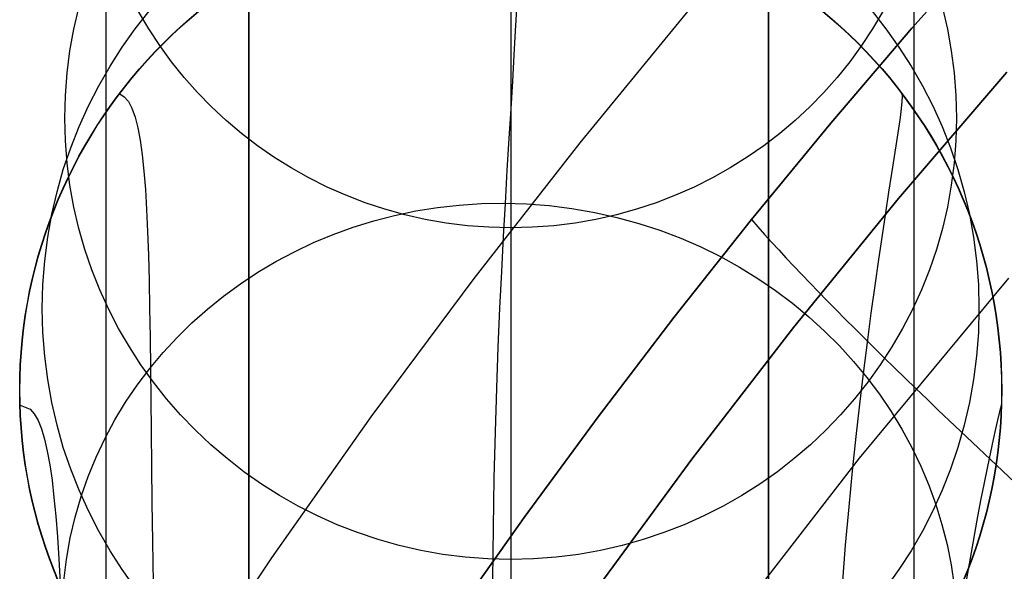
# Model space of a CAD drawing. Extents: x 35614 to 36526, y 4034 to 4838.
# Tile 24 of 79: x 35778 to 35812, y 4625 to 4644. Entities that reach past the tile are written whole.
import ezdxf

# ---------------------------------------------------------------- set-up
doc = ezdxf.new("R2010")
doc.units = 0
doc.layers.add('PREDEFINITO', color=7, linetype='CONTINUOUS')

msp = doc.modelspace()

# ---------------------------------------------------------------- linework, layer by layer
at = {"layer": 'PREDEFINITO'}
for p, q in [((35785.928, 4577.856, 78.329), (35785.928, 4777.942, 78.329)), ((35803.928, 4577.856, 78.329), (35803.928, 4777.942, 78.329)), ((35808.896, 4643.326, -137), (35811.762, 4646.562, -137)), ((35811.762, 4646.562, -137), (35808.896, 4643.325, -137)), ((35780.973, 4645.249, 177.537), (35780.973, 4643.278, 176.871)), ((35808.978, 4643.278, 176.871), (35808.978, 4645.249, 177.537)), ((35808.978, 4643.278, 176.871), (35808.978, 4645.249, 177.537)), ((35795.001, 4643.922, -504.178), (35795.001, 4640.03, -490.595)), ((35795.196, 4644, -48.761), (35795.157, 4643.232, -45.377)), ((35797.401, 4639.361, -208.443), (35801.189, 4643.978, -208.443)), ((35780.973, 4643.278, 176.871), (35780.973, 4641.33, 176.169)), ((35795.157, 4643.232, -45.377), (35795.11, 4642.397, -42.062)), ((35806.09, 4640.038, -137), (35808.896, 4643.326, -137)), ((35808.896, 4643.325, -137), (35806.09, 4640.038, -137)), ((35808.978, 4641.33, 176.169), (35808.978, 4643.278, 176.871)), ((35808.978, 4641.33, 176.169), (35808.978, 4643.278, 176.871)), ((35795.11, 4642.397, -42.062), (35795.057, 4641.497, -38.808)), ((35812.182, 4641.808, -297.202), (35808.432, 4637.433, -297.202)), ((35808.432, 4637.433, -297.202), (35812.182, 4641.808, -297.202)), ((35795.057, 4641.497, -38.808), (35794.998, 4640.531, -35.607)), ((35780.973, 4641.33, 176.169), (35780.973, 4639.405, 175.431)), ((35781.457, 4641.054, -83.739), (35781.615, 4640.956, -79.533)), ((35808.549, 4641.054, -83.739), (35808.559, 4640.959, -79.415)), ((35808.978, 4639.405, 175.431), (35808.978, 4641.33, 176.169)), ((35808.978, 4639.405, 175.431), (35808.978, 4641.33, 176.169)), ((35781.615, 4640.956, -79.533), (35781.756, 4640.789, -75.474)), ((35781.756, 4640.789, -75.474), (35781.881, 4640.554, -71.551)), ((35808.55, 4640.791, -75.238), (35808.525, 4640.55, -71.2)), ((35808.559, 4640.959, -79.415), (35808.55, 4640.791, -75.238)), ((35781.881, 4640.554, -71.551), (35781.99, 4640.252, -67.756)), ((35794.998, 4640.531, -35.607), (35794.936, 4639.502, -32.449)), ((35808.525, 4640.55, -71.2), (35808.484, 4640.238, -67.294)), ((35781.99, 4640.252, -67.756), (35782.086, 4639.882, -64.08)), ((35795.001, 4640.03, -490.595), (35795.001, 4636.414, -476.937)), ((35803.342, 4636.698, -137), (35806.09, 4640.038, -137)), ((35806.09, 4640.038, -137), (35803.342, 4636.698, -137)), ((35808.484, 4640.238, -67.294), (35808.429, 4639.856, -63.509)), ((35782.086, 4639.882, -64.08), (35782.168, 4639.446, -60.513)), ((35808.429, 4639.856, -63.509), (35808.361, 4639.404, -59.84)), ((35780.973, 4639.405, 175.431), (35780.973, 4637.504, 174.657)), ((35782.168, 4639.446, -60.513), (35782.238, 4638.945, -57.047)), ((35793.728, 4634.656, -208.444), (35797.401, 4639.361, -208.443)), ((35794.936, 4639.502, -32.449), (35794.87, 4638.409, -29.327)), ((35808.361, 4639.404, -59.84), (35808.28, 4638.885, -56.277)), ((35808.978, 4637.504, 174.657), (35808.978, 4639.405, 175.431)), ((35808.978, 4637.504, 174.657), (35808.978, 4639.405, 175.431)), ((35782.238, 4638.945, -57.047), (35782.298, 4638.377, -53.673)), ((35808.28, 4638.885, -56.277), (35808.188, 4638.3, -52.812)), ((35782.298, 4638.377, -53.673), (35782.348, 4637.745, -50.381)), ((35794.87, 4638.409, -29.327), (35794.803, 4637.253, -26.232)), ((35808.188, 4638.3, -52.812), (35808.087, 4637.649, -49.437)), ((35782.348, 4637.745, -50.381), (35782.39, 4637.048, -47.163)), ((35808.087, 4637.649, -49.437), (35807.977, 4636.934, -46.145)), ((35780.973, 4637.504, 174.657), (35780.973, 4635.626, 173.849)), ((35794.803, 4637.253, -26.232), (35794.739, 4636.108, -23.338)), ((35808.432, 4637.433, -297.202), (35804.794, 4632.964, -297.202)), ((35804.794, 4632.964, -297.202), (35808.432, 4637.433, -297.202)), ((35808.978, 4635.626, 173.849), (35808.978, 4637.504, 174.657)), ((35808.978, 4635.626, 173.849), (35808.978, 4637.504, 174.657)), ((35782.39, 4637.048, -47.163), (35782.424, 4636.288, -44.01)), ((35807.977, 4636.934, -46.145), (35807.86, 4636.156, -42.926)), ((35800.654, 4633.308, -137), (35803.342, 4636.698, -137)), ((35803.342, 4636.698, -137), (35800.654, 4633.308, -137)), ((35803.342, 4636.698, -137), (35803.563, 4636.444, -135.953)), ((35782.424, 4636.288, -44.01), (35782.451, 4635.464, -40.911)), ((35795.001, 4636.414, -476.937), (35795.001, 4633.16, -463.594)), ((35803.563, 4636.444, -135.953), (35803.794, 4636.184, -134.939)), ((35794.739, 4636.108, -23.338), (35794.676, 4634.902, -20.456)), ((35803.794, 4636.184, -134.939), (35804.034, 4635.918, -133.956)), ((35804.034, 4635.918, -133.956), (35804.283, 4635.646, -133.003)), ((35807.86, 4636.156, -42.926), (35807.737, 4635.317, -39.772)), ((35780.973, 4635.626, 173.849), (35780.973, 4633.773, 173.007)), ((35804.283, 4635.646, -133.003), (35804.541, 4635.367, -132.08)), ((35808.978, 4633.773, 173.007), (35808.978, 4635.626, 173.849)), ((35808.978, 4633.773, 173.007), (35808.978, 4635.626, 173.849)), ((35782.451, 4635.464, -40.911), (35782.474, 4634.577, -37.859)), ((35804.541, 4635.367, -132.08), (35804.808, 4635.083, -131.186)), ((35807.737, 4635.317, -39.772), (35807.608, 4634.416, -36.676)), ((35794.676, 4634.902, -20.456), (35794.615, 4633.629, -17.582)), ((35804.808, 4635.083, -131.186), (35805.083, 4634.792, -130.319)), ((35782.474, 4634.577, -37.859), (35782.492, 4633.628, -34.844)), ((35790.171, 4629.864, -208.444), (35793.728, 4634.656, -208.444)), ((35805.083, 4634.792, -130.319), (35805.368, 4634.496, -129.478)), ((35812.246, 4634.67, -380.007), (35807.066, 4628.437, -380.007)), ((35805.368, 4634.496, -129.478), (35805.661, 4634.193, -128.663)), ((35805.661, 4634.193, -128.663), (35805.962, 4633.884, -127.872)), ((35807.608, 4634.416, -36.676), (35807.476, 4633.457, -33.63)), ((35805.962, 4633.884, -127.872), (35806.271, 4633.57, -127.105)), ((35780.973, 4633.773, 173.007), (35780.973, 4631.945, 172.132)), ((35782.492, 4633.628, -34.844), (35782.507, 4632.617, -31.858)), ((35794.615, 4633.629, -17.582), (35794.558, 4632.283, -14.713)), ((35806.271, 4633.57, -127.105), (35806.589, 4633.25, -126.361)), ((35808.978, 4631.945, 172.132), (35808.978, 4633.773, 173.007)), ((35808.978, 4631.945, 172.132), (35808.978, 4633.773, 173.007)), ((35795.001, 4633.16, -463.594), (35795.001, 4630.162, -450.193)), ((35798.028, 4629.869, -137), (35800.654, 4633.308, -137)), ((35800.654, 4633.308, -137), (35798.028, 4629.869, -137)), ((35806.589, 4633.25, -126.361), (35806.915, 4632.924, -125.639)), ((35807.476, 4633.457, -33.63), (35807.342, 4632.439, -30.624)), ((35804.794, 4632.964, -297.202), (35801.271, 4628.405, -297.202)), ((35801.271, 4628.405, -297.202), (35804.794, 4632.964, -297.202)), ((35806.915, 4632.924, -125.639), (35807.248, 4632.592, -124.937)), ((35782.507, 4632.617, -31.858), (35782.52, 4631.544, -28.891)), ((35807.248, 4632.592, -124.937), (35807.59, 4632.255, -124.256)), ((35794.558, 4632.283, -14.713), (35794.505, 4630.857, -11.843)), ((35807.342, 4632.439, -30.624), (35807.206, 4631.364, -27.652)), ((35807.59, 4632.255, -124.256), (35807.939, 4631.912, -123.595)), ((35780.973, 4631.945, 172.132), (35780.973, 4630.141, 171.224)), ((35807.939, 4631.912, -123.595), (35808.296, 4631.563, -122.952)), ((35808.978, 4630.141, 171.224), (35808.978, 4631.945, 172.132)), ((35808.978, 4630.141, 171.224), (35808.978, 4631.945, 172.132)), ((35782.52, 4631.544, -28.891), (35782.531, 4630.479, -26.11)), ((35808.296, 4631.563, -122.952), (35808.66, 4631.209, -122.327)), ((35807.206, 4631.364, -27.652), (35807.078, 4630.301, -24.879)), ((35808.66, 4631.209, -122.327), (35809.031, 4630.849, -121.719)), ((35794.505, 4630.857, -11.843), (35794.457, 4629.344, -8.97)), ((35809.031, 4630.849, -121.719), (35809.41, 4630.484, -121.127)), ((35782.531, 4630.479, -26.11), (35782.543, 4629.353, -23.334)), ((35809.41, 4630.484, -121.127), (35809.795, 4630.114, -120.55)), ((35778.013, 4630.27, -83.739), (35778.351, 4630.131, -75.907)), ((35778.351, 4630.131, -75.907), (35778.497, 4629.966, -72.203)), ((35780.973, 4630.141, 171.224), (35780.973, 4628.363, 170.285)), ((35795.001, 4630.162, -450.193), (35795.001, 4627.418, -436.738)), ((35807.078, 4630.301, -24.879), (35806.951, 4629.182, -22.123)), ((35808.978, 4628.363, 170.285), (35808.978, 4630.141, 171.224)), ((35808.978, 4628.363, 170.285), (35808.978, 4630.141, 171.224)), ((35809.795, 4630.114, -120.55), (35810.187, 4629.739, -119.989)), ((35811.959, 4630.17, -75.61), (35811.917, 4629.997, -71.761)), ((35811.985, 4630.274, -79.6), (35811.959, 4630.17, -75.61)), ((35811.994, 4630.307, -83.739), (35811.985, 4630.274, -79.6)), ((35778.497, 4629.966, -72.203), (35778.629, 4629.737, -68.626)), ((35786.731, 4624.987, -208.444), (35790.171, 4629.864, -208.444)), ((35795.465, 4626.384, -137), (35798.028, 4629.869, -137)), ((35798.028, 4629.869, -137), (35795.465, 4626.384, -137)), ((35811.86, 4629.756, -68.043), (35811.79, 4629.449, -64.45)), ((35811.917, 4629.997, -71.761), (35811.86, 4629.756, -68.043)), ((35778.629, 4629.737, -68.626), (35778.748, 4629.447, -65.168)), ((35778.748, 4629.447, -65.168), (35778.854, 4629.094, -61.82)), ((35810.187, 4629.739, -119.989), (35810.587, 4629.358, -119.442)), ((35811.79, 4629.449, -64.45), (35811.707, 4629.077, -60.972)), ((35778.854, 4629.094, -61.82), (35778.95, 4628.68, -58.572)), ((35782.543, 4629.353, -23.334), (35782.556, 4628.161, -20.56)), ((35794.457, 4629.344, -8.97), (35794.417, 4627.74, -6.088)), ((35806.951, 4629.182, -22.123), (35806.827, 4628.001, -19.38)), ((35810.587, 4629.358, -119.442), (35810.992, 4628.973, -118.908)), ((35811.707, 4629.077, -60.972), (35811.613, 4628.641, -57.601)), ((35810.992, 4628.973, -118.908), (35811.405, 4628.582, -118.387)), ((35778.95, 4628.68, -58.572), (35779.035, 4628.205, -55.416)), ((35801.271, 4628.405, -297.202), (35797.866, 4623.757, -297.202)), ((35797.866, 4623.757, -297.202), (35801.271, 4628.405, -297.202)), ((35807.066, 4628.437, -380.007), (35802.107, 4622.029, -380.007)), ((35811.405, 4628.582, -118.387), (35811.823, 4628.186, -117.878)), ((35811.613, 4628.641, -57.601), (35811.509, 4628.143, -54.33)), ((35779.035, 4628.205, -55.416), (35779.112, 4627.67, -52.34)), ((35780.973, 4628.363, 170.285), (35780.973, 4626.61, 169.315)), ((35782.556, 4628.161, -20.56), (35782.573, 4626.896, -17.783)), ((35808.978, 4626.61, 169.315), (35808.978, 4628.363, 170.285)), ((35808.978, 4626.61, 169.315), (35808.978, 4628.363, 170.285)), ((35811.509, 4628.143, -54.33), (35811.395, 4627.584, -51.15)), ((35811.823, 4628.186, -117.878), (35812.679, 4627.381, -116.894)), ((35794.417, 4627.74, -6.088), (35794.386, 4626.037, -3.194)), ((35806.827, 4628.001, -19.38), (35806.706, 4626.751, -16.644)), ((35779.112, 4627.67, -52.34), (35779.18, 4627.075, -49.337)), ((35795.001, 4627.418, -436.738), (35795.001, 4624.926, -423.236)), ((35811.395, 4627.584, -51.15), (35811.273, 4626.966, -48.053)), ((35779.18, 4627.075, -49.337), (35779.241, 4626.421, -46.397)), ((35782.573, 4626.896, -17.783), (35782.594, 4625.551, -15)), ((35806.706, 4626.751, -16.644), (35806.589, 4625.425, -13.909)), ((35811.273, 4626.966, -48.053), (35811.145, 4626.29, -45.03)), ((35779.241, 4626.421, -46.397), (35779.297, 4625.709, -43.51)), ((35780.973, 4626.61, 169.315), (35780.973, 4624.882, 168.314)), ((35792.967, 4622.854, -137), (35795.465, 4626.384, -137)), ((35795.465, 4626.384, -137), (35792.967, 4622.854, -137)), ((35808.978, 4624.882, 168.314), (35808.978, 4626.61, 169.315)), ((35808.978, 4624.882, 168.314), (35808.978, 4626.61, 169.315)), ((35794.386, 4626.037, -3.194), (35794.364, 4624.23, -0.284)), ((35811.145, 4626.29, -45.03), (35811.011, 4625.558, -42.074)), ((35779.297, 4625.709, -43.51), (35779.347, 4624.939, -40.668)), ((35782.594, 4625.551, -15), (35782.62, 4624.12, -12.206)), ((35806.589, 4625.425, -13.909), (35806.478, 4624.018, -11.173)), ((35811.011, 4625.558, -42.074), (35810.873, 4624.77, -39.175)), ((35783.412, 4620.027, -208.444), (35786.731, 4624.987, -208.444)), ((35779.347, 4624.939, -40.668), (35779.393, 4624.111, -37.86)), ((35780.973, 4624.882, 168.314), (35780.973, 4623.18, 167.284)), ((35795.001, 4624.926, -423.236), (35795.001, 4622.685, -409.696)), ((35808.978, 4623.18, 167.284), (35808.978, 4624.882, 168.314)), ((35808.978, 4623.18, 167.284), (35808.978, 4624.882, 168.314)), ((35810.873, 4624.77, -39.175), (35810.731, 4623.929, -36.327))]:
    msp.add_line(p, q, dxfattribs=at)
at = {"layer": 'PREDEFINITO', "extrusion": (1, 0, 0)}
msp.add_circle((4677.899, 78.329, 35785.928), 100.043, dxfattribs=at)
msp.add_circle((4677.899, 78.329, 35785.928), 100.043, dxfattribs=at)
at = {"layer": 'PREDEFINITO', "extrusion": (1, -3.63641e-14, -3.63641e-14)}
msp.add_circle((4677.899, 78.329, 35803.928), 100.043, dxfattribs=at)
at = {"layer": 'PREDEFINITO', "extrusion": (1, 3.63641e-14, -3.63641e-14)}
msp.add_circle((4677.899, 78.329, 35803.928), 100.043, dxfattribs=at)
at = {"layer": 'PREDEFINITO', "extrusion": (2.12919e-11, -0.21466, 0.976689)}
msp.add_circle((35794.996, 4440.613, -1461.07), 14.658, dxfattribs=at)
at = {"layer": 'PREDEFINITO', "extrusion": (2.74806e-11, -0.140225, 0.99012)}
msp.add_circle((35794.996, 4535.322, -1067.585), 15.44, dxfattribs=at)
at = {"layer": 'PREDEFINITO', "extrusion": (2.14234e-11, -0.068561, 0.997647)}
msp.add_circle((35794.996, 4597.503, -684.582), 16.221, dxfattribs=at)
at = {"layer": 'PREDEFINITO', "extrusion": (1.89926e-11, -1.10665e-05, 1)}
msp.add_circle((35794.995, 4630.785, -314.126), 17.003, dxfattribs=at)
at = {"layer": 'PREDEFINITO', "extrusion": (1.89872e-11, -1.10665e-05, 1)}
msp.add_circle((35794.995, 4630.785, -314.126), 17.003, dxfattribs=at)
at = {"layer": 'PREDEFINITO', "extrusion": (7.87219e-08, -1.03051e-07, 1)}
msp.add_circle((35794.998, 4630.789, -83.737), 17.003, dxfattribs=at)
at = {"layer": 'PREDEFINITO', "extrusion": (1.57724e-14, 2.54525e-07, 1)}
msp.add_circle((35795.006, 4630.789, -83.738), 17.003, dxfattribs=at)
at = {"layer": 'PREDEFINITO', "extrusion": (6.7568e-12, 9.98142e-05, 1)}
msp.add_circle((35795.006, 4630.82, -309.066), 17.003, dxfattribs=at)
at = {"layer": 'PREDEFINITO', "extrusion": (4.40743e-12, 0.000127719, 1)}
msp.add_circle((35795.006, 4630.828, -310.449), 17.003, dxfattribs=at)
at = {"layer": 'PREDEFINITO', "extrusion": (-5.0128e-12, 0.000206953, 1)}
msp.add_circle((35795.006, 4630.853, -311.593), 17.003, dxfattribs=at)
at = {"layer": 'PREDEFINITO', "extrusion": (-0.049697, -0.331841, 0.942026)}
msp.add_circle((34715.515, 9290.306, -3342.435), 15.513, dxfattribs=at)

doc.saveas('drawing.dxf')
